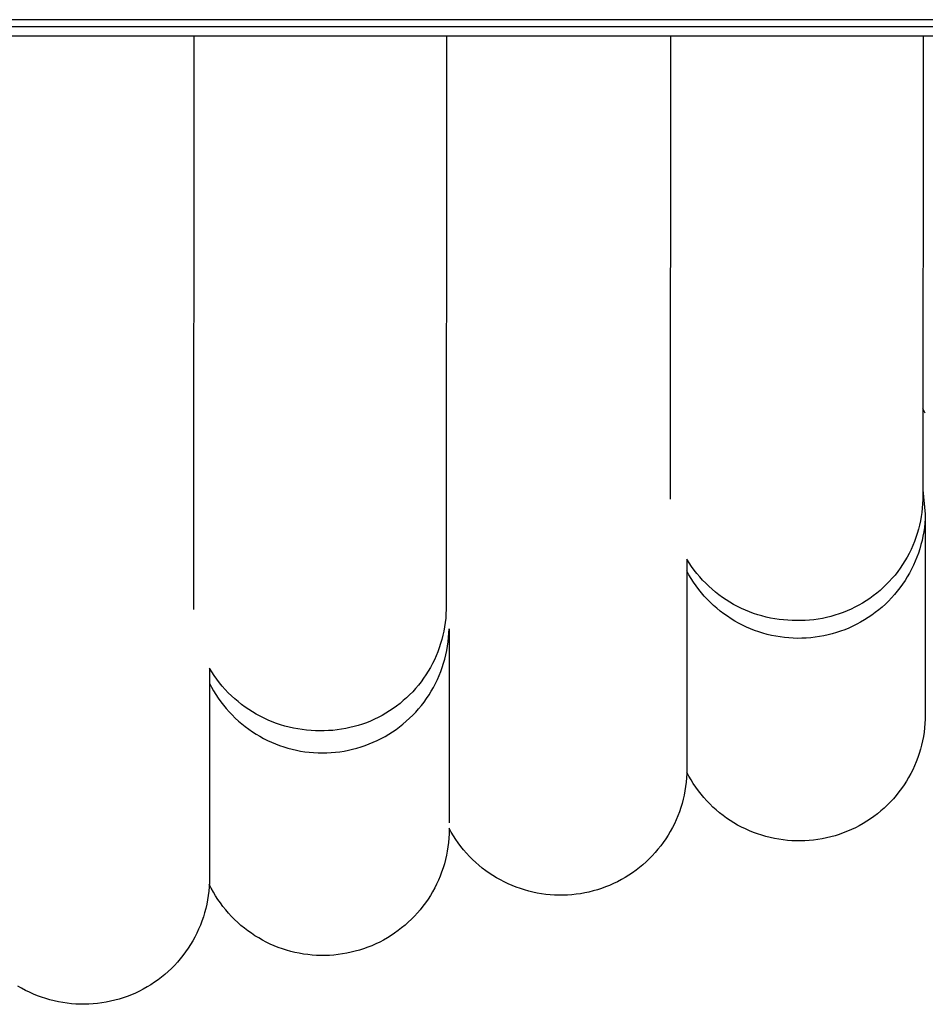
# Model space of a CAD drawing. Header units: millimetres. Extents: x 5000 to 6727, y 0 to 1679.
# Tile 70 of 106: x 5543 to 5573, y 1219 to 1253. Entities that reach past the tile are written whole.
import ezdxf

# ---------------------------------------------------------------- set-up
doc = ezdxf.new("R2010")
doc.units = ezdxf.units.MM
doc.layers.add('Make2D$Sichtbar$Kurven', color=18, linetype='Continuous', true_color=0x000000)

msp = doc.modelspace()

# ---------------------------------------------------------------- linework, layer by layer
at = {"layer": 'Make2D$Sichtbar$Kurven', "color": 18, "lineweight": -3, "true_color": 0x000000}
for p, q in [((5662.502, 1252.648), (5052.502, 1252.648)), ((5052.502, 1252.418), (5662.502, 1252.418)), ((5662.502, 1252.096), (5052.502, 1252.096)), ((5548.51, 1232.776), (5548.527, 1252.096)), ((5557.027, 1252.096), (5557.01, 1232.769)), ((5564.561, 1236.488), (5564.572, 1252.096)), ((5573.072, 1252.096), (5573.061, 1236.482)), ((5573.144, 1239.391), (5573.063, 1239.545)), ((5573.061, 1236.803), (5573.144, 1235.981)), ((5573.055, 1236.337), (5573.044, 1236.192)), ((5573.061, 1236.482), (5573.055, 1236.337)), ((5573.008, 1235.903), (5572.982, 1235.76)), ((5573.029, 1236.047), (5573.008, 1235.903)), ((5573.044, 1236.192), (5573.029, 1236.047)), ((5573.144, 1235.981), (5573.139, 1235.833)), ((5573.144, 1235.981), (5573.144, 1229.445)), ((5572.952, 1235.618), (5572.916, 1235.477)), ((5572.982, 1235.76), (5572.952, 1235.618)), ((5573.112, 1235.539), (5573.092, 1235.392)), ((5573.128, 1235.686), (5573.112, 1235.539)), ((5573.139, 1235.833), (5573.128, 1235.686)), ((5572.875, 1235.337), (5572.83, 1235.199)), ((5572.916, 1235.477), (5572.875, 1235.337)), ((5573.066, 1235.247), (5573.035, 1235.102)), ((5573.092, 1235.392), (5573.066, 1235.247)), ((5572.725, 1234.928), (5572.665, 1234.795)), ((5572.78, 1235.063), (5572.725, 1234.928)), ((5572.83, 1235.199), (5572.78, 1235.063)), ((5572.999, 1234.959), (5572.958, 1234.817)), ((5573.035, 1235.102), (5572.999, 1234.959)), ((5572.601, 1234.665), (5572.533, 1234.537)), ((5572.665, 1234.795), (5572.601, 1234.665)), ((5572.913, 1234.676), (5572.862, 1234.537)), ((5572.958, 1234.817), (5572.913, 1234.676)), ((5565.192, 1234.345), (5565.114, 1234.47)), ((5565.114, 1234.47), (5565.114, 1234.151)), ((5565.275, 1234.223), (5565.192, 1234.345)), ((5565.362, 1234.103), (5565.275, 1234.223)), ((5572.382, 1234.288), (5572.3, 1234.168)), ((5572.459, 1234.411), (5572.382, 1234.288)), ((5572.533, 1234.537), (5572.459, 1234.411)), ((5572.747, 1234.265), (5572.682, 1234.132)), ((5572.807, 1234.4), (5572.747, 1234.265)), ((5572.862, 1234.537), (5572.807, 1234.4)), ((5565.114, 1234.151), (5565.114, 1227.615)), ((5565.185, 1233.944), (5565.114, 1234.073)), ((5565.261, 1233.817), (5565.185, 1233.944)), ((5565.453, 1233.987), (5565.362, 1234.103)), ((5565.548, 1233.874), (5565.453, 1233.987)), ((5572.125, 1233.936), (5572.031, 1233.825)), ((5572.215, 1234.05), (5572.125, 1233.936)), ((5572.3, 1234.168), (5572.215, 1234.05)), ((5572.613, 1234.001), (5572.539, 1233.873)), ((5572.682, 1234.132), (5572.613, 1234.001)), ((5565.341, 1233.692), (5565.261, 1233.817)), ((5565.425, 1233.571), (5565.341, 1233.692)), ((5565.514, 1233.453), (5565.425, 1233.571)), ((5565.647, 1233.764), (5565.548, 1233.874)), ((5565.749, 1233.658), (5565.647, 1233.764)), ((5565.856, 1233.555), (5565.749, 1233.658)), ((5565.965, 1233.456), (5565.856, 1233.555)), ((5571.832, 1233.613), (5571.727, 1233.512)), ((5571.933, 1233.717), (5571.832, 1233.613)), ((5572.031, 1233.825), (5571.933, 1233.717)), ((5572.378, 1233.625), (5572.292, 1233.505)), ((5572.461, 1233.748), (5572.378, 1233.625)), ((5572.539, 1233.873), (5572.461, 1233.748)), ((5565.606, 1233.337), (5565.514, 1233.453)), ((5565.703, 1233.225), (5565.606, 1233.337)), ((5565.803, 1233.117), (5565.703, 1233.225)), ((5566.078, 1233.361), (5565.965, 1233.456)), ((5566.194, 1233.27), (5566.078, 1233.361)), ((5566.314, 1233.183), (5566.194, 1233.27)), ((5571.392, 1233.233), (5571.274, 1233.147)), ((5571.507, 1233.322), (5571.392, 1233.233)), ((5571.619, 1233.415), (5571.507, 1233.322)), ((5571.727, 1233.512), (5571.619, 1233.415)), ((5572.106, 1233.275), (5572.007, 1233.165)), ((5572.201, 1233.389), (5572.106, 1233.275)), ((5572.292, 1233.505), (5572.201, 1233.389)), ((5565.907, 1233.012), (5565.803, 1233.117)), ((5566.015, 1232.91), (5565.907, 1233.012)), ((5566.126, 1232.813), (5566.015, 1232.91)), ((5566.436, 1233.1), (5566.314, 1233.183)), ((5566.561, 1233.021), (5566.436, 1233.1)), ((5566.688, 1232.947), (5566.561, 1233.021)), ((5566.819, 1232.877), (5566.688, 1232.947)), ((5570.904, 1232.917), (5570.776, 1232.849)), ((5571.03, 1232.99), (5570.904, 1232.917)), ((5571.154, 1233.066), (5571.03, 1232.99)), ((5571.274, 1233.147), (5571.154, 1233.066)), ((5571.799, 1232.955), (5571.689, 1232.856)), ((5571.905, 1233.058), (5571.799, 1232.955)), ((5572.007, 1233.165), (5571.905, 1233.058)), ((5557.004, 1232.624), (5556.994, 1232.479)), ((5557.01, 1232.769), (5557.004, 1232.624)), ((5566.24, 1232.719), (5566.126, 1232.813)), ((5566.358, 1232.63), (5566.24, 1232.719)), ((5566.479, 1232.544), (5566.358, 1232.63)), ((5566.951, 1232.811), (5566.819, 1232.877)), ((5567.086, 1232.75), (5566.951, 1232.811)), ((5567.222, 1232.694), (5567.086, 1232.75)), ((5567.361, 1232.643), (5567.222, 1232.694)), ((5567.501, 1232.596), (5567.361, 1232.643)), ((5567.643, 1232.555), (5567.501, 1232.596)), ((5567.786, 1232.518), (5567.643, 1232.555)), ((5570.102, 1232.579), (5569.962, 1232.539)), ((5570.24, 1232.624), (5570.102, 1232.579)), ((5570.377, 1232.673), (5570.24, 1232.624)), ((5570.512, 1232.727), (5570.377, 1232.673)), ((5570.645, 1232.786), (5570.512, 1232.727)), ((5570.776, 1232.849), (5570.645, 1232.786)), ((5571.341, 1232.582), (5571.219, 1232.499)), ((5571.46, 1232.669), (5571.341, 1232.582)), ((5571.577, 1232.761), (5571.46, 1232.669)), ((5571.689, 1232.856), (5571.577, 1232.761)), ((5556.978, 1232.334), (5556.957, 1232.19)), ((5556.994, 1232.479), (5556.978, 1232.334)), ((5566.602, 1232.463), (5566.479, 1232.544)), ((5566.728, 1232.386), (5566.602, 1232.463)), ((5566.857, 1232.313), (5566.728, 1232.386)), ((5566.988, 1232.245), (5566.857, 1232.313)), ((5567.122, 1232.182), (5566.988, 1232.245)), ((5567.93, 1232.486), (5567.786, 1232.518)), ((5568.075, 1232.459), (5567.93, 1232.486)), ((5568.221, 1232.437), (5568.075, 1232.459)), ((5568.368, 1232.42), (5568.221, 1232.437)), ((5568.515, 1232.409), (5568.368, 1232.42)), ((5568.663, 1232.402), (5568.515, 1232.409)), ((5568.811, 1232.401), (5568.663, 1232.402)), ((5568.956, 1232.4), (5568.811, 1232.401)), ((5569.101, 1232.405), (5568.956, 1232.4)), ((5569.246, 1232.415), (5569.101, 1232.405)), ((5569.391, 1232.43), (5569.246, 1232.415)), ((5569.535, 1232.45), (5569.391, 1232.43)), ((5569.678, 1232.475), (5569.535, 1232.45)), ((5569.821, 1232.504), (5569.678, 1232.475)), ((5569.962, 1232.539), (5569.821, 1232.504)), ((5570.836, 1232.275), (5570.703, 1232.21)), ((5570.966, 1232.345), (5570.836, 1232.275)), ((5571.094, 1232.42), (5570.966, 1232.345)), ((5571.219, 1232.499), (5571.094, 1232.42)), ((5556.901, 1231.905), (5556.865, 1231.764)), ((5556.932, 1232.047), (5556.901, 1231.905)), ((5556.957, 1232.19), (5556.932, 1232.047)), ((5557.094, 1231.826), (5557.104, 1231.973)), ((5557.104, 1231.973), (5557.11, 1232.12)), ((5557.11, 1232.12), (5557.11, 1225.584)), ((5567.258, 1232.123), (5567.122, 1232.182)), ((5567.395, 1232.069), (5567.258, 1232.123)), ((5567.535, 1232.02), (5567.395, 1232.069)), ((5567.676, 1231.976), (5567.535, 1232.02)), ((5567.818, 1231.936), (5567.676, 1231.976)), ((5567.962, 1231.902), (5567.818, 1231.936)), ((5568.107, 1231.873), (5567.962, 1231.902)), ((5569.723, 1231.885), (5569.578, 1231.859)), ((5569.868, 1231.917), (5569.723, 1231.885)), ((5570.011, 1231.954), (5569.868, 1231.917)), ((5570.153, 1231.995), (5570.011, 1231.954)), ((5570.293, 1232.042), (5570.153, 1231.995)), ((5570.432, 1232.093), (5570.293, 1232.042)), ((5570.569, 1232.149), (5570.432, 1232.093)), ((5570.703, 1232.21), (5570.569, 1232.149)), ((5556.825, 1231.624), (5556.779, 1231.486)), ((5556.865, 1231.764), (5556.825, 1231.624)), ((5557.058, 1231.534), (5557.078, 1231.68)), ((5557.078, 1231.68), (5557.094, 1231.826)), ((5568.253, 1231.848), (5568.107, 1231.873)), ((5568.399, 1231.829), (5568.253, 1231.848)), ((5568.546, 1231.815), (5568.399, 1231.829)), ((5568.694, 1231.806), (5568.546, 1231.815)), ((5568.842, 1231.802), (5568.694, 1231.806)), ((5568.99, 1231.803), (5568.842, 1231.802)), ((5569.137, 1231.809), (5568.99, 1231.803)), ((5569.285, 1231.82), (5569.137, 1231.809)), ((5569.432, 1231.837), (5569.285, 1231.82)), ((5569.578, 1231.859), (5569.432, 1231.837)), ((5556.729, 1231.35), (5556.674, 1231.215)), ((5556.779, 1231.486), (5556.729, 1231.35)), ((5556.966, 1231.103), (5557.002, 1231.246)), ((5557.002, 1231.246), (5557.032, 1231.39)), ((5557.032, 1231.39), (5557.058, 1231.534)), ((5556.551, 1230.952), (5556.482, 1230.824)), ((5556.615, 1231.082), (5556.551, 1230.952)), ((5556.674, 1231.215), (5556.615, 1231.082)), ((5556.88, 1230.822), (5556.926, 1230.962)), ((5556.926, 1230.962), (5556.966, 1231.103)), ((5549.117, 1230.672), (5549.039, 1230.799)), ((5549.039, 1230.799), (5549.039, 1230.476)), ((5549.199, 1230.547), (5549.117, 1230.672)), ((5556.331, 1230.575), (5556.25, 1230.455)), ((5556.409, 1230.698), (5556.331, 1230.575)), ((5556.482, 1230.824), (5556.409, 1230.698)), ((5556.776, 1230.547), (5556.83, 1230.683)), ((5556.83, 1230.683), (5556.88, 1230.822)), ((5549.039, 1230.476), (5549.039, 1223.94)), ((5549.039, 1230.291), (5549.107, 1230.161)), ((5549.286, 1230.426), (5549.199, 1230.547)), ((5549.377, 1230.307), (5549.286, 1230.426)), ((5549.472, 1230.192), (5549.377, 1230.307)), ((5556.164, 1230.337), (5556.074, 1230.223)), ((5556.25, 1230.455), (5556.164, 1230.337)), ((5556.584, 1230.15), (5556.652, 1230.28)), ((5556.652, 1230.28), (5556.716, 1230.412)), ((5556.716, 1230.412), (5556.776, 1230.547)), ((5549.107, 1230.161), (5549.18, 1230.033)), ((5549.18, 1230.033), (5549.257, 1229.908)), ((5549.257, 1229.908), (5549.338, 1229.785)), ((5549.57, 1230.08), (5549.472, 1230.192)), ((5549.673, 1229.971), (5549.57, 1230.08)), ((5549.78, 1229.867), (5549.673, 1229.971)), ((5555.781, 1229.9), (5555.676, 1229.799)), ((5555.883, 1230.004), (5555.781, 1229.9)), ((5555.98, 1230.112), (5555.883, 1230.004)), ((5556.074, 1230.223), (5555.98, 1230.112)), ((5556.351, 1229.775), (5556.433, 1229.897)), ((5556.433, 1229.897), (5556.51, 1230.022)), ((5556.51, 1230.022), (5556.584, 1230.15)), ((5549.338, 1229.785), (5549.424, 1229.666)), ((5549.424, 1229.666), (5549.513, 1229.549)), ((5549.889, 1229.766), (5549.78, 1229.867)), ((5550.003, 1229.669), (5549.889, 1229.766)), ((5550.12, 1229.575), (5550.003, 1229.669)), ((5550.24, 1229.486), (5550.12, 1229.575)), ((5555.457, 1229.609), (5555.342, 1229.52)), ((5555.568, 1229.702), (5555.457, 1229.609)), ((5555.676, 1229.799), (5555.568, 1229.702)), ((5556.176, 1229.539), (5556.266, 1229.656)), ((5556.266, 1229.656), (5556.351, 1229.775)), ((5549.513, 1229.549), (5549.607, 1229.436)), ((5549.607, 1229.436), (5549.704, 1229.325)), ((5549.704, 1229.325), (5549.805, 1229.219)), ((5550.363, 1229.402), (5550.24, 1229.486)), ((5550.488, 1229.321), (5550.363, 1229.402)), ((5550.617, 1229.245), (5550.488, 1229.321)), ((5550.748, 1229.174), (5550.617, 1229.245)), ((5554.98, 1229.277), (5554.853, 1229.205)), ((5555.103, 1229.354), (5554.98, 1229.277)), ((5555.224, 1229.435), (5555.103, 1229.354)), ((5555.342, 1229.52), (5555.224, 1229.435)), ((5555.883, 1229.21), (5555.984, 1229.316)), ((5555.984, 1229.316), (5556.082, 1229.426)), ((5556.082, 1229.426), (5556.176, 1229.539)), ((5573.144, 1229.445), (5573.144, 1229.225)), ((5549.805, 1229.219), (5549.91, 1229.115)), ((5549.91, 1229.115), (5550.018, 1229.016)), ((5550.018, 1229.016), (5550.13, 1228.92)), ((5550.13, 1228.92), (5550.245, 1228.828)), ((5550.882, 1229.107), (5550.748, 1229.174)), ((5551.017, 1229.045), (5550.882, 1229.107)), ((5551.155, 1228.988), (5551.017, 1229.045)), ((5551.295, 1228.935), (5551.155, 1228.988)), ((5551.437, 1228.888), (5551.295, 1228.935)), ((5554.189, 1228.911), (5554.051, 1228.866)), ((5554.326, 1228.96), (5554.189, 1228.911)), ((5554.461, 1229.014), (5554.326, 1228.96)), ((5554.594, 1229.073), (5554.461, 1229.014)), ((5554.725, 1229.137), (5554.594, 1229.073)), ((5554.853, 1229.205), (5554.725, 1229.137)), ((5555.442, 1228.821), (5555.557, 1228.912)), ((5555.557, 1228.912), (5555.669, 1229.008)), ((5555.669, 1229.008), (5555.777, 1229.107)), ((5555.777, 1229.107), (5555.883, 1229.21)), ((5573.134, 1228.931), (5573.121, 1228.784)), ((5573.141, 1229.078), (5573.134, 1228.931)), ((5573.144, 1229.225), (5573.141, 1229.078)), ((5550.245, 1228.828), (5550.363, 1228.74)), ((5550.363, 1228.74), (5550.484, 1228.657)), ((5550.484, 1228.657), (5550.608, 1228.577)), ((5550.608, 1228.577), (5550.734, 1228.502)), ((5551.58, 1228.845), (5551.437, 1228.888)), ((5551.724, 1228.807), (5551.58, 1228.845)), ((5551.87, 1228.775), (5551.724, 1228.807)), ((5552.017, 1228.747), (5551.87, 1228.775)), ((5552.164, 1228.725), (5552.017, 1228.747)), ((5552.313, 1228.708), (5552.164, 1228.725)), ((5552.462, 1228.696), (5552.313, 1228.708)), ((5552.611, 1228.689), (5552.462, 1228.696)), ((5552.76, 1228.688), (5552.611, 1228.689)), ((5552.905, 1228.687), (5552.76, 1228.688)), ((5553.051, 1228.692), (5552.905, 1228.687)), ((5553.196, 1228.702), (5553.051, 1228.692)), ((5553.34, 1228.717), (5553.196, 1228.702)), ((5553.484, 1228.737), (5553.34, 1228.717)), ((5553.628, 1228.762), (5553.484, 1228.737)), ((5553.77, 1228.792), (5553.628, 1228.762)), ((5553.911, 1228.826), (5553.77, 1228.792)), ((5554.051, 1228.866), (5553.911, 1228.826)), ((5554.952, 1228.496), (5555.078, 1228.571)), ((5555.078, 1228.571), (5555.202, 1228.65)), ((5555.202, 1228.65), (5555.324, 1228.733)), ((5555.324, 1228.733), (5555.442, 1228.821)), ((5573.103, 1228.638), (5573.08, 1228.493)), ((5573.121, 1228.784), (5573.103, 1228.638)), ((5550.734, 1228.502), (5550.863, 1228.431)), ((5550.863, 1228.431), (5550.994, 1228.365)), ((5550.994, 1228.365), (5551.128, 1228.303)), ((5551.128, 1228.303), (5551.263, 1228.246)), ((5551.263, 1228.246), (5551.401, 1228.194)), ((5554.284, 1228.19), (5554.422, 1228.242)), ((5554.422, 1228.242), (5554.558, 1228.298)), ((5554.558, 1228.298), (5554.691, 1228.36)), ((5554.691, 1228.36), (5554.823, 1228.426)), ((5554.823, 1228.426), (5554.952, 1228.496)), ((5573.053, 1228.348), (5573.02, 1228.204)), ((5573.08, 1228.493), (5573.053, 1228.348)), ((5551.401, 1228.194), (5551.54, 1228.147)), ((5551.54, 1228.147), (5551.681, 1228.104)), ((5551.681, 1228.104), (5551.823, 1228.066)), ((5551.823, 1228.066), (5551.966, 1228.033)), ((5551.966, 1228.033), (5552.111, 1228.005)), ((5552.111, 1228.005), (5552.256, 1227.982)), ((5552.256, 1227.982), (5552.402, 1227.964)), ((5552.402, 1227.964), (5552.548, 1227.951)), ((5552.548, 1227.951), (5552.695, 1227.944)), ((5552.695, 1227.944), (5552.842, 1227.941)), ((5552.842, 1227.941), (5552.989, 1227.943)), ((5552.989, 1227.943), (5553.136, 1227.95)), ((5553.136, 1227.95), (5553.283, 1227.963)), ((5553.283, 1227.963), (5553.429, 1227.98)), ((5553.429, 1227.98), (5553.574, 1228.003)), ((5553.574, 1228.003), (5553.718, 1228.031)), ((5553.718, 1228.031), (5553.862, 1228.063)), ((5553.862, 1228.063), (5554.004, 1228.1)), ((5554.004, 1228.1), (5554.145, 1228.143)), ((5554.145, 1228.143), (5554.284, 1228.19)), ((5572.939, 1227.921), (5572.891, 1227.782)), ((5572.982, 1228.062), (5572.939, 1227.921)), ((5573.02, 1228.204), (5572.982, 1228.062)), ((5565.114, 1227.615), (5565.114, 1227.398)), ((5572.839, 1227.644), (5572.782, 1227.509)), ((5572.891, 1227.782), (5572.839, 1227.644)), ((5565.111, 1227.249), (5565.104, 1227.103)), ((5565.114, 1227.395), (5565.111, 1227.249)), ((5565.181, 1227.157), (5565.112, 1227.287)), ((5565.114, 1227.398), (5565.114, 1227.395)), ((5572.654, 1227.243), (5572.583, 1227.114)), ((5572.72, 1227.375), (5572.654, 1227.243)), ((5572.782, 1227.509), (5572.72, 1227.375)), ((5565.091, 1226.957), (5565.073, 1226.811)), ((5565.104, 1227.103), (5565.091, 1226.957)), ((5565.255, 1227.029), (5565.181, 1227.157)), ((5565.333, 1226.905), (5565.255, 1227.029)), ((5572.508, 1226.988), (5572.428, 1226.864)), ((5572.583, 1227.114), (5572.508, 1226.988)), ((5565.051, 1226.667), (5565.023, 1226.523)), ((5565.073, 1226.811), (5565.051, 1226.667)), ((5565.416, 1226.783), (5565.333, 1226.905)), ((5565.503, 1226.664), (5565.416, 1226.783)), ((5565.593, 1226.548), (5565.503, 1226.664)), ((5572.256, 1226.625), (5572.164, 1226.51)), ((5572.344, 1226.743), (5572.256, 1226.625)), ((5572.428, 1226.864), (5572.344, 1226.743)), ((5564.991, 1226.38), (5564.953, 1226.238)), ((5565.023, 1226.523), (5564.991, 1226.38)), ((5565.688, 1226.435), (5565.593, 1226.548)), ((5565.787, 1226.326), (5565.688, 1226.435)), ((5565.889, 1226.22), (5565.787, 1226.326)), ((5571.968, 1226.29), (5571.864, 1226.186)), ((5572.068, 1226.398), (5571.968, 1226.29)), ((5572.164, 1226.51), (5572.068, 1226.398)), ((5564.864, 1225.96), (5564.812, 1225.823)), ((5564.911, 1226.098), (5564.864, 1225.96)), ((5564.953, 1226.238), (5564.911, 1226.098)), ((5565.995, 1226.117), (5565.889, 1226.22)), ((5566.104, 1226.019), (5565.995, 1226.117)), ((5566.217, 1225.924), (5566.104, 1226.019)), ((5566.333, 1225.833), (5566.217, 1225.924)), ((5571.647, 1225.987), (5571.533, 1225.894)), ((5571.757, 1226.084), (5571.647, 1225.987)), ((5571.864, 1226.186), (5571.757, 1226.084)), ((5564.755, 1225.687), (5564.694, 1225.554)), ((5564.812, 1225.823), (5564.755, 1225.687)), ((5566.452, 1225.747), (5566.333, 1225.833)), ((5566.574, 1225.664), (5566.452, 1225.747)), ((5566.699, 1225.586), (5566.574, 1225.664)), ((5566.826, 1225.512), (5566.699, 1225.586)), ((5571.173, 1225.638), (5571.047, 1225.561)), ((5571.296, 1225.719), (5571.173, 1225.638)), ((5571.416, 1225.804), (5571.296, 1225.719)), ((5571.533, 1225.894), (5571.416, 1225.804)), ((5557.11, 1225.364), (5557.107, 1225.218)), ((5557.181, 1225.275), (5557.11, 1225.403)), ((5557.11, 1225.403), (5557.11, 1225.364)), ((5557.256, 1225.149), (5557.181, 1225.275)), ((5564.558, 1225.295), (5564.484, 1225.169)), ((5564.629, 1225.424), (5564.558, 1225.295)), ((5564.694, 1225.554), (5564.629, 1225.424)), ((5566.956, 1225.443), (5566.826, 1225.512)), ((5567.088, 1225.378), (5566.956, 1225.443)), ((5567.223, 1225.318), (5567.088, 1225.378)), ((5567.359, 1225.262), (5567.223, 1225.318)), ((5567.497, 1225.211), (5567.359, 1225.262)), ((5570.521, 1225.299), (5570.384, 1225.245)), ((5570.656, 1225.357), (5570.521, 1225.299)), ((5570.789, 1225.421), (5570.656, 1225.357)), ((5570.919, 1225.489), (5570.789, 1225.421)), ((5571.047, 1225.561), (5570.919, 1225.489)), ((5557.087, 1224.925), (5557.069, 1224.78)), ((5557.1, 1225.071), (5557.087, 1224.925)), ((5557.107, 1225.218), (5557.1, 1225.071)), ((5557.335, 1225.026), (5557.256, 1225.149)), ((5557.419, 1224.906), (5557.335, 1225.026)), ((5564.322, 1224.925), (5564.235, 1224.807)), ((5564.405, 1225.046), (5564.322, 1224.925)), ((5564.484, 1225.169), (5564.405, 1225.046)), ((5567.637, 1225.165), (5567.497, 1225.211)), ((5567.779, 1225.124), (5567.637, 1225.165)), ((5567.921, 1225.088), (5567.779, 1225.124)), ((5568.065, 1225.057), (5567.921, 1225.088)), ((5568.21, 1225.031), (5568.065, 1225.057)), ((5568.356, 1225.009), (5568.21, 1225.031)), ((5568.502, 1224.993), (5568.356, 1225.009)), ((5568.649, 1224.982), (5568.502, 1224.993)), ((5568.796, 1224.976), (5568.649, 1224.982)), ((5568.943, 1224.975), (5568.796, 1224.976)), ((5569.091, 1224.98), (5568.943, 1224.975)), ((5569.238, 1224.989), (5569.091, 1224.98)), ((5569.384, 1225.003), (5569.238, 1224.989)), ((5569.53, 1225.023), (5569.384, 1225.003)), ((5569.675, 1225.048), (5569.53, 1225.023)), ((5569.819, 1225.077), (5569.675, 1225.048)), ((5569.963, 1225.112), (5569.819, 1225.077)), ((5570.104, 1225.151), (5569.963, 1225.112)), ((5570.245, 1225.196), (5570.104, 1225.151)), ((5570.384, 1225.245), (5570.245, 1225.196)), ((5557.047, 1224.635), (5557.019, 1224.491)), ((5557.069, 1224.78), (5557.047, 1224.635)), ((5557.507, 1224.789), (5557.419, 1224.906)), ((5557.599, 1224.675), (5557.507, 1224.789)), ((5557.694, 1224.564), (5557.599, 1224.675)), ((5564.143, 1224.693), (5564.048, 1224.581)), ((5564.235, 1224.807), (5564.143, 1224.693)), ((5556.986, 1224.348), (5556.949, 1224.206)), ((5557.019, 1224.491), (5556.986, 1224.348)), ((5557.794, 1224.456), (5557.694, 1224.564)), ((5557.897, 1224.352), (5557.794, 1224.456)), ((5558.004, 1224.252), (5557.897, 1224.352)), ((5563.741, 1224.268), (5563.631, 1224.17)), ((5563.847, 1224.369), (5563.741, 1224.268)), ((5563.95, 1224.473), (5563.847, 1224.369)), ((5564.048, 1224.581), (5563.95, 1224.473)), ((5549.039, 1223.94), (5549.039, 1223.722)), ((5556.859, 1223.927), (5556.807, 1223.79)), ((5556.906, 1224.066), (5556.859, 1223.927)), ((5556.949, 1224.206), (5556.906, 1224.066)), ((5558.114, 1224.155), (5558.004, 1224.252)), ((5558.227, 1224.062), (5558.114, 1224.155)), ((5558.343, 1223.973), (5558.227, 1224.062)), ((5558.463, 1223.889), (5558.343, 1223.973)), ((5563.403, 1223.987), (5563.284, 1223.902)), ((5563.519, 1224.077), (5563.403, 1223.987)), ((5563.631, 1224.17), (5563.519, 1224.077)), ((5549.039, 1223.72), (5549.036, 1223.573)), ((5549.039, 1223.722), (5549.039, 1223.72)), ((5556.751, 1223.655), (5556.689, 1223.521)), ((5556.807, 1223.79), (5556.751, 1223.655)), ((5558.585, 1223.808), (5558.463, 1223.889)), ((5558.71, 1223.732), (5558.585, 1223.808)), ((5558.837, 1223.66), (5558.71, 1223.732)), ((5558.967, 1223.592), (5558.837, 1223.66)), ((5559.099, 1223.529), (5558.967, 1223.592)), ((5562.781, 1223.602), (5562.649, 1223.539)), ((5562.91, 1223.671), (5562.781, 1223.602)), ((5563.037, 1223.743), (5562.91, 1223.671)), ((5563.162, 1223.821), (5563.037, 1223.743)), ((5563.284, 1223.902), (5563.162, 1223.821)), ((5549.016, 1223.279), (5548.998, 1223.132)), ((5549.029, 1223.425), (5549.016, 1223.279)), ((5549.036, 1223.573), (5549.029, 1223.425)), ((5549.1, 1223.382), (5549.034, 1223.513)), ((5549.171, 1223.254), (5549.1, 1223.382)), ((5556.553, 1223.262), (5556.478, 1223.136)), ((5556.624, 1223.39), (5556.553, 1223.262)), ((5556.689, 1223.521), (5556.624, 1223.39)), ((5559.234, 1223.47), (5559.099, 1223.529)), ((5559.37, 1223.417), (5559.234, 1223.47)), ((5559.508, 1223.367), (5559.37, 1223.417)), ((5559.648, 1223.323), (5559.508, 1223.367)), ((5559.789, 1223.284), (5559.648, 1223.323)), ((5559.931, 1223.249), (5559.789, 1223.284)), ((5561.961, 1223.29), (5561.819, 1223.254)), ((5562.102, 1223.33), (5561.961, 1223.29)), ((5562.241, 1223.375), (5562.102, 1223.33)), ((5562.379, 1223.425), (5562.241, 1223.375)), ((5562.515, 1223.479), (5562.379, 1223.425)), ((5562.649, 1223.539), (5562.515, 1223.479)), ((5548.975, 1222.987), (5548.947, 1222.842)), ((5548.998, 1223.132), (5548.975, 1222.987)), ((5549.246, 1223.128), (5549.171, 1223.254)), ((5549.325, 1223.004), (5549.246, 1223.128)), ((5549.408, 1222.884), (5549.325, 1223.004)), ((5556.399, 1223.012), (5556.316, 1222.891)), ((5556.478, 1223.136), (5556.399, 1223.012)), ((5560.074, 1223.219), (5559.931, 1223.249)), ((5560.219, 1223.195), (5560.074, 1223.219)), ((5560.364, 1223.175), (5560.219, 1223.195)), ((5560.51, 1223.16), (5560.364, 1223.175)), ((5560.656, 1223.151), (5560.51, 1223.16)), ((5560.802, 1223.146), (5560.656, 1223.151)), ((5560.949, 1223.146), (5560.802, 1223.146)), ((5561.095, 1223.152), (5560.949, 1223.146)), ((5561.241, 1223.162), (5561.095, 1223.152)), ((5561.387, 1223.178), (5561.241, 1223.162)), ((5561.532, 1223.198), (5561.387, 1223.178)), ((5561.676, 1223.224), (5561.532, 1223.198)), ((5561.819, 1223.254), (5561.676, 1223.224)), ((5548.914, 1222.698), (5548.877, 1222.556)), ((5548.947, 1222.842), (5548.914, 1222.698)), ((5549.496, 1222.766), (5549.408, 1222.884)), ((5549.588, 1222.652), (5549.496, 1222.766)), ((5549.683, 1222.541), (5549.588, 1222.652)), ((5556.138, 1222.659), (5556.042, 1222.548)), ((5556.229, 1222.774), (5556.138, 1222.659)), ((5556.316, 1222.891), (5556.229, 1222.774)), ((5548.786, 1222.275), (5548.734, 1222.138)), ((5548.834, 1222.415), (5548.786, 1222.275)), ((5548.877, 1222.556), (5548.834, 1222.415)), ((5549.782, 1222.433), (5549.683, 1222.541)), ((5549.885, 1222.328), (5549.782, 1222.433)), ((5549.992, 1222.228), (5549.885, 1222.328)), ((5555.841, 1222.335), (5555.734, 1222.234)), ((5555.943, 1222.439), (5555.841, 1222.335)), ((5556.042, 1222.548), (5555.943, 1222.439)), ((5548.676, 1222.002), (5548.614, 1221.868)), ((5548.734, 1222.138), (5548.676, 1222.002)), ((5550.102, 1222.13), (5549.992, 1222.228)), ((5550.215, 1222.037), (5550.102, 1222.13)), ((5550.331, 1221.948), (5550.215, 1222.037)), ((5550.451, 1221.863), (5550.331, 1221.948)), ((5555.395, 1221.954), (5555.276, 1221.868)), ((5555.512, 1222.043), (5555.395, 1221.954)), ((5555.625, 1222.137), (5555.512, 1222.043)), ((5555.734, 1222.234), (5555.625, 1222.137)), ((5548.477, 1221.608), (5548.401, 1221.481)), ((5548.548, 1221.737), (5548.477, 1221.608)), ((5548.614, 1221.868), (5548.548, 1221.737)), ((5550.573, 1221.782), (5550.451, 1221.863)), ((5550.698, 1221.705), (5550.573, 1221.782)), ((5550.825, 1221.633), (5550.698, 1221.705)), ((5550.955, 1221.565), (5550.825, 1221.633)), ((5554.902, 1221.637), (5554.772, 1221.569)), ((5555.03, 1221.71), (5554.902, 1221.637)), ((5555.154, 1221.787), (5555.03, 1221.71)), ((5555.276, 1221.868), (5555.154, 1221.787)), ((5548.322, 1221.357), (5548.238, 1221.236)), ((5548.401, 1221.481), (5548.322, 1221.357)), ((5551.087, 1221.501), (5550.955, 1221.565)), ((5551.222, 1221.442), (5551.087, 1221.501)), ((5551.358, 1221.388), (5551.222, 1221.442)), ((5551.496, 1221.339), (5551.358, 1221.388)), ((5551.636, 1221.294), (5551.496, 1221.339)), ((5551.777, 1221.254), (5551.636, 1221.294)), ((5554.093, 1221.297), (5553.952, 1221.257)), ((5554.232, 1221.342), (5554.093, 1221.297)), ((5554.37, 1221.392), (5554.232, 1221.342)), ((5554.506, 1221.446), (5554.37, 1221.392)), ((5554.64, 1221.505), (5554.506, 1221.446)), ((5554.772, 1221.569), (5554.64, 1221.505)), ((5548.057, 1221.003), (5547.961, 1220.891)), ((5548.149, 1221.118), (5548.057, 1221.003)), ((5548.238, 1221.236), (5548.149, 1221.118)), ((5551.919, 1221.22), (5551.777, 1221.254)), ((5552.063, 1221.19), (5551.919, 1221.22)), ((5552.207, 1221.165), (5552.063, 1221.19)), ((5552.352, 1221.145), (5552.207, 1221.165)), ((5552.498, 1221.13), (5552.352, 1221.145)), ((5552.644, 1221.12), (5552.498, 1221.13)), ((5552.791, 1221.115), (5552.644, 1221.12)), ((5552.938, 1221.115), (5552.791, 1221.115)), ((5553.084, 1221.12), (5552.938, 1221.115)), ((5553.23, 1221.13), (5553.084, 1221.12)), ((5553.376, 1221.146), (5553.23, 1221.13)), ((5553.521, 1221.166), (5553.376, 1221.146)), ((5553.666, 1221.191), (5553.521, 1221.166)), ((5553.809, 1221.222), (5553.666, 1221.191)), ((5553.952, 1221.257), (5553.809, 1221.222)), ((5547.757, 1220.678), (5547.65, 1220.577)), ((5547.861, 1220.783), (5547.757, 1220.678)), ((5547.961, 1220.891), (5547.861, 1220.783)), ((5547.308, 1220.297), (5547.188, 1220.212)), ((5547.425, 1220.386), (5547.308, 1220.297)), ((5547.539, 1220.48), (5547.425, 1220.386)), ((5547.65, 1220.577), (5547.539, 1220.48)), ((5542.714, 1220.011), (5542.587, 1220.085)), ((5542.844, 1219.941), (5542.714, 1220.011)), ((5542.976, 1219.876), (5542.844, 1219.941)), ((5546.811, 1219.982), (5546.68, 1219.914)), ((5546.939, 1220.054), (5546.811, 1219.982)), ((5547.065, 1220.131), (5546.939, 1220.054)), ((5547.188, 1220.212), (5547.065, 1220.131)), ((5543.111, 1219.815), (5542.976, 1219.876)), ((5543.247, 1219.76), (5543.111, 1219.815)), ((5543.385, 1219.708), (5543.247, 1219.76)), ((5543.525, 1219.662), (5543.385, 1219.708)), ((5543.667, 1219.621), (5543.525, 1219.662)), ((5543.81, 1219.584), (5543.667, 1219.621)), ((5545.995, 1219.645), (5545.853, 1219.605)), ((5546.135, 1219.689), (5545.995, 1219.645)), ((5546.274, 1219.738), (5546.135, 1219.689)), ((5546.411, 1219.792), (5546.274, 1219.738)), ((5546.547, 1219.85), (5546.411, 1219.792)), ((5546.68, 1219.914), (5546.547, 1219.85)), ((5543.954, 1219.553), (5543.81, 1219.584)), ((5544.099, 1219.526), (5543.954, 1219.553)), ((5544.244, 1219.505), (5544.099, 1219.526)), ((5544.391, 1219.489), (5544.244, 1219.505)), ((5544.538, 1219.477), (5544.391, 1219.489)), ((5544.685, 1219.471), (5544.538, 1219.477)), ((5544.832, 1219.47), (5544.685, 1219.471)), ((5544.98, 1219.474), (5544.832, 1219.47)), ((5545.127, 1219.483), (5544.98, 1219.474)), ((5545.273, 1219.498), (5545.127, 1219.483)), ((5545.42, 1219.517), (5545.273, 1219.498)), ((5545.565, 1219.541), (5545.42, 1219.517)), ((5545.709, 1219.571), (5545.565, 1219.541)), ((5545.853, 1219.605), (5545.709, 1219.571))]:
    msp.add_line(p, q, dxfattribs=at)

doc.saveas('drawing.dxf')
